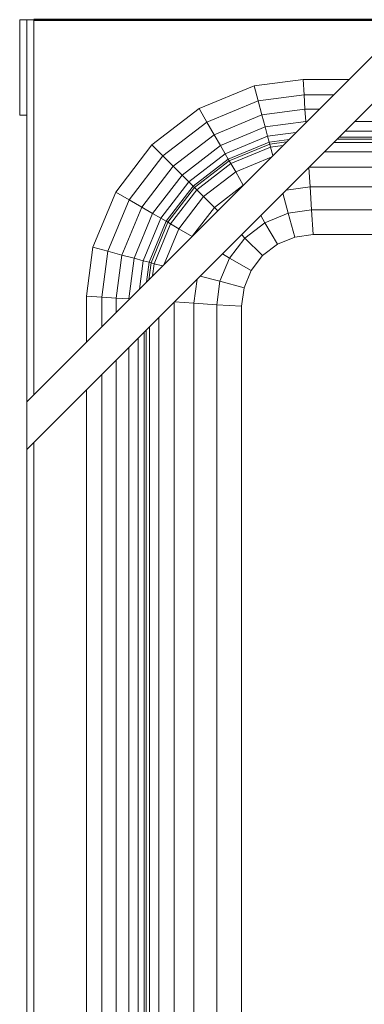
# Model space of a CAD drawing. Header units: millimetres. Extents: x -125 to 25178, y 4748 to 39091.
# Tile 110 of 118: x 23475 to 23620, y 37095 to 37508. Entities that reach past the tile are written whole.
import ezdxf

# ---------------------------------------------------------------- set-up
doc = ezdxf.new("R2010")
doc.units = ezdxf.units.MM
for name, color, linetype, lineweight in [('A-PART-____-MCUT', 2, 'Continuous', 50), ('A-PART-____-OTLN', 2, 'Continuous', 20), ('A-WALL-____-MCUT', 113, 'Continuous', 50), ('A-WALL-____-OTLN', 113, 'Continuous', 20), ('M-EQPM-____-OTLN', 50, 'Continuous', 20)]:
    doc.layers.add(name, color=color, linetype=linetype, lineweight=lineweight)

# ---------------------------------------------------------------- blocks, each defined once
blk = doc.blocks.new('Прямая форма - Masonry Block - Structural-612305-В_Этаж 03_Отопление')
at = {"layer": 'A-WALL-____-MCUT', "color": 9}
blk.add_line((3183, -400), (3340, -400), dxfattribs=at)
blk = doc.blocks.new('Прямая форма - SW - 004-612307-В_Этаж 03_Отопление')
blk.add_blockref('Прямая форма - Masonry Block - Structural-612305-В_Этаж 03_Отопление', (0, 0))
blk = doc.blocks.new('Family - Masonry Block - Structural-612315-В_Этаж 03_Отопление')
at = {"layer": 'A-PART-____-MCUT', "color": 9}
blk.add_line((3183, -400), (3340, -400), dxfattribs=at)
blk = doc.blocks.new('Прямая форма - V line-612403-В_Этаж 03_Отопление')
at = {"layer": 'M-EQPM-____-OTLN', "color": 253}
for p, q in [((-453, 410), (-453, 450)), ((-453, 450), (-450, 450)), ((-270, 450), (-450, 270)), ((-290, 450), (-450, 290)), ((-450, 290), (-450, 450)), ((-450, 450), (-447, 450)), ((-447, 450), (-447, 293)), ((-354.73, 422.3), (-334.26, 425)), ((-334.26, 425), (-315, 425)), ((-333.84, 418.53), (-334.26, 425)), ((-377.78, 412.76), (-354.73, 422.3)), ((-353.04, 416), (-354.73, 422.3)), ((-353.04, 416), (-333.84, 418.53)), ((-333.84, 418.53), (-321.47, 418.53)), ((-333.44, 412.5), (-333.84, 418.53)), ((-397.57, 397.57), (-377.78, 412.76)), ((-374.52, 407.11), (-377.78, 412.76)), ((-374.52, 407.11), (-353.04, 416)), ((-351.47, 410.13), (-353.04, 416)), ((-351.47, 410.13), (-333.44, 412.5)), ((-333.44, 412.5), (-327.5, 412.5)), ((-333.1, 407.32), (-333.44, 412.5)), ((-450, 410), (-453, 410)), ((-371.48, 401.84), (-351.47, 410.13)), ((-350.12, 405.08), (-351.47, 410.13)), ((-392.96, 392.96), (-374.52, 407.11)), ((-371.48, 401.84), (-374.52, 407.11)), ((-368.87, 397.32), (-350.12, 405.08)), ((-350.12, 405.08), (-333.1, 407.32)), ((-349.08, 401.21), (-350.12, 405.08)), ((-312.68, 407.32), (-216, 407.32)), ((-388.66, 388.66), (-371.48, 401.84)), ((-368.87, 397.32), (-371.48, 401.84)), ((-366.86, 393.85), (-349.08, 401.21)), ((-349.08, 401.21), (-337.23, 402.77)), ((-348.43, 398.78), (-349.08, 401.21)), ((-216, 400), (-320, 400)), ((-216, 400.85), (-319.15, 400.85)), ((-316.65, 403.35), (-216, 403.35)), ((-412.76, 377.78), (-397.57, 397.57)), ((-392.96, 392.96), (-397.57, 397.57)), ((-384.96, 384.96), (-368.87, 397.32)), ((-366.86, 393.85), (-368.87, 397.32)), ((-365.6, 391.66), (-348.43, 398.78)), ((-348.21, 397.95), (-365.17, 390.92)), ((-364.49, 389.73), (-347.85, 396.62)), ((-340.13, 399.87), (-348.43, 398.78)), ((-348.43, 398.78), (-348.21, 397.95)), ((-341.12, 398.88), (-348.21, 397.95)), ((-348.21, 397.95), (-347.85, 396.62)), ((-347.85, 396.62), (-342.7, 397.3)), ((-347.85, 396.62), (-346.91, 393.09)), ((-321.36, 398.64), (-216, 398.64)), ((-407.11, 374.52), (-392.96, 392.96)), ((-388.66, 388.66), (-392.96, 392.96)), ((-382.13, 382.13), (-366.86, 393.85)), ((-380.35, 380.35), (-365.6, 391.66)), ((-365.6, 391.66), (-366.86, 393.85)), ((-365.6, 391.66), (-365.17, 390.92)), ((-347.6, 392.4), (-362.47, 386.24)), ((-325.36, 394.64), (-216, 394.64)), ((-401.84, 371.48), (-388.66, 388.66)), ((-384.96, 384.96), (-388.66, 388.66)), ((-365.17, 390.92), (-379.74, 379.74)), ((-378.77, 378.77), (-364.49, 389.73)), ((-365.17, 390.92), (-364.49, 389.73)), ((-364.49, 389.73), (-362.47, 386.24)), ((-331.85, 388.15), (-331.31, 380)), ((-216, 388.28), (-331.72, 388.28)), ((-397.32, 368.87), (-384.96, 384.96)), ((-382.13, 382.13), (-384.96, 384.96)), ((-362.47, 386.24), (-375.92, 375.92)), ((-362.47, 386.24), (-359.28, 380.72)), ((-393.85, 366.86), (-382.13, 382.13)), ((-391.66, 365.6), (-380.35, 380.35)), ((-390.92, 365.17), (-379.74, 379.74)), ((-380.35, 380.35), (-382.13, 382.13)), ((-379.74, 379.74), (-380.35, 380.35)), ((-379.74, 379.74), (-378.77, 378.77)), ((-359.47, 380.53), (-371.39, 371.39)), ((-331.31, 380), (-341.32, 378.68)), ((-210.25, 380), (-331.31, 380)), ((-331.31, 380), (-330.68, 370.35)), ((-422.3, 354.73), (-412.76, 377.78)), ((-407.11, 374.52), (-412.76, 377.78)), ((-378.77, 378.77), (-389.73, 364.49)), ((-375.92, 375.92), (-386.24, 362.47)), ((-378.77, 378.77), (-375.92, 375.92)), ((-375.92, 375.92), (-371.39, 371.39)), ((-342.68, 377.32), (-340.47, 369.06)), ((-416, 353.04), (-407.11, 374.52)), ((-410.13, 351.47), (-401.84, 371.48)), ((-401.84, 371.48), (-407.11, 374.52)), ((-397.32, 368.87), (-401.84, 371.48)), ((-371.39, 371.39), (-380.53, 359.47)), ((-371.39, 371.39), (-370, 370)), ((-405.08, 350.12), (-397.32, 368.87)), ((-393.85, 366.86), (-397.32, 368.87)), ((-351.96, 368.04), (-350.22, 365.02)), ((-340.47, 369.06), (-350.22, 365.02)), ((-330.68, 370.35), (-340.47, 369.06)), ((-340.47, 369.06), (-337.76, 358.98)), ((-211.17, 370.35), (-330.68, 370.35)), ((-330.68, 370.35), (-330, 360)), ((-401.21, 349.08), (-393.85, 366.86)), ((-398.78, 348.43), (-391.66, 365.6)), ((-390.92, 365.17), (-397.95, 348.21)), ((-389.73, 364.49), (-396.62, 347.85)), ((-391.66, 365.6), (-393.85, 366.86)), ((-390.92, 365.17), (-391.66, 365.6)), ((-389.73, 364.49), (-390.92, 365.17)), ((-389.73, 364.49), (-386.24, 362.47)), ((-350.22, 365.02), (-358.6, 358.6)), ((-350.22, 365.02), (-345, 355.98)), ((-386.24, 362.47), (-392.4, 347.6)), ((-386.24, 362.47), (-380.72, 359.28)), ((-360, 360), (-358.6, 358.6)), ((-337.76, 358.98), (-345, 355.98)), ((-337.76, 358.98), (-345, 355.98)), ((-330, 360), (-337.76, 358.98)), ((-330, 360), (-337.76, 358.98)), ((-216.56, 360), (-330, 360)), ((-216.56, 360), (-330, 360)), ((-425, 334.26), (-422.3, 354.73)), ((-416, 353.04), (-422.3, 354.73)), ((-358.6, 358.6), (-365.02, 350.22)), ((-358.6, 358.6), (-351.21, 351.21)), ((-345, 355.98), (-351.21, 351.21)), ((-345, 355.98), (-351.21, 351.21)), ((-418.53, 333.84), (-416, 353.04)), ((-410.13, 351.47), (-416, 353.04)), ((-412.5, 333.44), (-410.13, 351.47)), ((-405.08, 350.12), (-410.13, 351.47)), ((-368.04, 351.96), (-365.02, 350.22)), ((-351.21, 351.21), (-355.98, 345)), ((-351.21, 351.21), (-355.98, 345)), ((-407.32, 333.1), (-405.08, 350.12)), ((-401.21, 349.08), (-405.08, 350.12)), ((-402.77, 337.23), (-401.21, 349.08)), ((-398.78, 348.43), (-401.21, 349.08)), ((-399.87, 340.13), (-398.78, 348.43)), ((-397.95, 348.21), (-398.88, 341.12)), ((-397.95, 348.21), (-398.78, 348.43)), ((-396.62, 347.85), (-397.95, 348.21)), ((-397.3, 342.7), (-396.62, 347.85)), ((-396.62, 347.85), (-393.09, 346.91)), ((-365.02, 350.22), (-369.06, 340.47)), ((-365.02, 350.22), (-355.98, 345)), ((-377.32, 342.68), (-369.06, 340.47)), ((-355.98, 345), (-358.98, 337.76)), ((-355.98, 345), (-358.98, 337.76)), ((-378.68, 341.32), (-380, 331.31)), ((-369.06, 340.47), (-370.35, 330.68)), ((-369.06, 340.47), (-358.98, 337.76)), ((-425, 315), (-425, 334.26)), ((-418.53, 333.84), (-425, 334.26)), ((-358.98, 337.76), (-360, 330)), ((-358.98, 337.76), (-360, 330)), ((-418.53, 321.47), (-418.53, 333.84)), ((-412.5, 333.44), (-418.53, 333.84)), ((-412.5, 327.5), (-412.5, 333.44)), ((-407.32, 333.1), (-412.5, 333.44)), ((-388.28, 331.72), (-388.28, -331.85)), ((-388.15, 331.85), (-380, 331.31)), ((-380, 331.31), (-370.35, 330.68)), ((-380, 331.31), (-380, -331.31)), ((-370.35, 330.68), (-360, 330)), ((-370.35, 330.68), (-370.35, -330.68)), ((-360, 330), (-360, -330)), ((-360, 0), (-360, 330)), ((-394.64, 325.36), (-394.64, -332.27)), ((-400.85, 319.15), (-400.85, -332.68)), ((-400, 320), (-400, -332.62)), ((-398.64, -332.53), (-398.64, 321.36)), ((-403.35, -332.84), (-403.35, 316.65)), ((-407.32, -333.1), (-407.32, 312.68)), ((-412.5, -333.44), (-412.5, 307.5)), ((-418.53, -333.84), (-418.53, 301.47)), ((-425, -334.26), (-425, 295)), ((-450, 290), (-450, 270)), ((-447, 273), (-447, -447)), ((-450, -447), (-450, 270))]:
    blk.add_line(p, q, dxfattribs=at)
blk = doc.blocks.new('Прямая форма - FU - 054-612404-В_Этаж 03_Отопление')
blk.add_blockref('Прямая форма - V line-612403-В_Этаж 03_Отопление', (0, 0))
blk = doc.blocks.new('V line_ifc_RVT-1-В_Этаж 03_Отопление')
at = {"layer": 'A-PART-____-OTLN', "color": 253, "lineweight": 20}
blk.add_blockref('Family - Masonry Block - Structural-612315-В_Этаж 03_Отопление', (36223.24, 37907.63), dxfattribs=at)
at = {"layer": 'A-WALL-____-OTLN', "color": 253, "lineweight": 20}
blk.add_blockref('Прямая форма - SW - 004-612307-В_Этаж 03_Отопление', (36223.24, 37907.63), dxfattribs=at)
at = {"layer": 'M-EQPM-____-OTLN', "color": 253, "lineweight": 20}
blk.add_blockref('Прямая форма - FU - 054-612404-В_Этаж 03_Отопление', (39853.24, 37057.63), dxfattribs=at)

msp = doc.modelspace()

# ---------------------------------------------------------------- block references
at = {"lineweight": 9}
msp.add_blockref('V line_ifc_RVT-1-В_Этаж 03_Отопление', (-15924.78, 0), dxfattribs=at)

doc.saveas('drawing.dxf')
